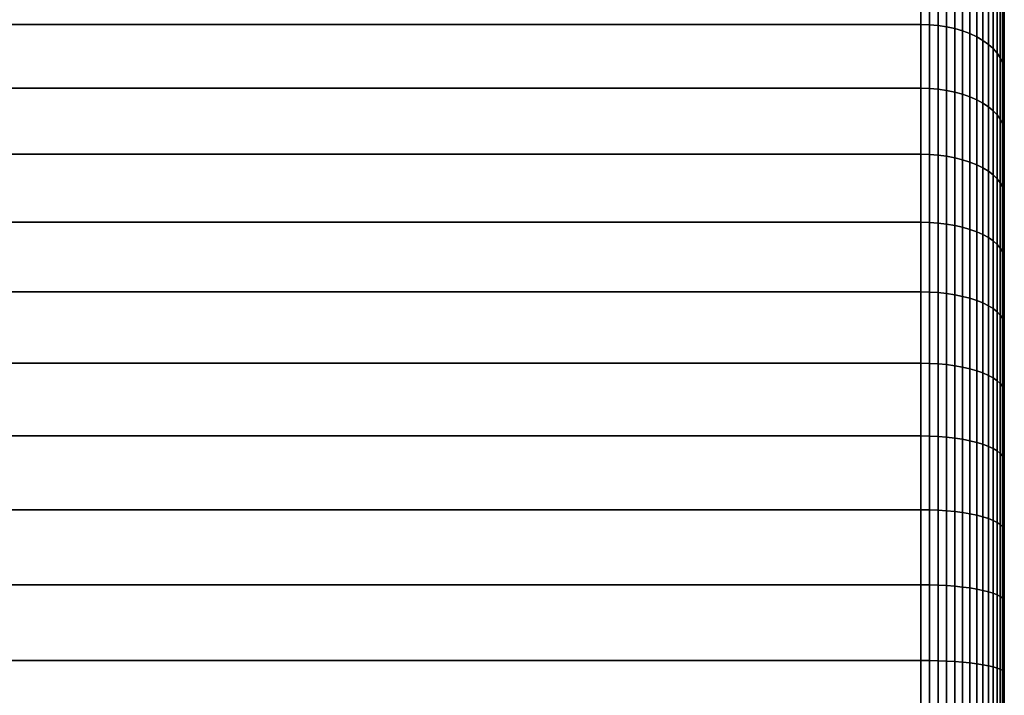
# Model space of a CAD drawing. Header units: metres. Extents: x -22 to 95, y -240 to 22.
# Tile 175 of 180: x 80 to 95, y 3 to 13. Entities that reach past the tile are written whole.
import ezdxf

# ---------------------------------------------------------------- set-up
doc = ezdxf.new("R2010")
doc.units = ezdxf.units.M
doc.layers.add('solid_10_151_013_XXX', color=7, linetype='CONTINUOUS')

msp = doc.modelspace()

# ---------------------------------------------------------------- linework, layer by layer
at = {"layer": 'solid_10_151_013_XXX'}
for points in [[(38.150002, 12.457553, 66.476891), (38.150002, 13.343103, 67.141426), (93.449997, 13.343109, 67.141426), (93.449997, 12.45756, 66.476898)], [(38.150002, 13.343103, 100.858574), (38.150002, 12.457553, 101.523109), (93.449997, 12.45756, 101.523102), (93.449997, 13.343109, 100.858574)], [(93.575432, 13.339025, 67.146576), (93.575432, 12.453745, 66.482246), (93.449997, 12.45756, 66.476898), (93.449997, 13.343109, 67.141426)], [(93.575432, 12.453745, 101.517754), (93.575432, 13.339025, 100.853424), (93.449997, 13.343109, 100.858574), (93.449997, 12.45756, 101.523102)], [(93.699615, 13.326814, 67.16201), (93.699615, 12.442345, 66.498283), (93.575432, 12.453745, 66.482246), (93.575432, 13.339025, 67.146576)], [(93.699615, 12.442345, 101.501717), (93.699615, 13.326814, 100.83799), (93.575432, 13.339025, 100.853424), (93.575432, 12.453745, 101.517754)], [(93.82106, 13.306606, 67.187538), (93.82106, 12.423478, 66.524826), (93.699615, 12.442345, 66.498283), (93.699615, 13.326814, 67.16201)], [(93.82106, 12.423478, 101.475174), (93.82106, 13.306606, 100.812462), (93.699615, 13.326814, 100.83799), (93.699615, 12.442345, 101.501717)], [(93.938431, 13.278624, 67.222893), (93.938431, 12.397352, 66.561569), (93.82106, 12.423478, 66.524826), (93.82106, 13.306606, 67.187538)], [(93.938431, 12.397352, 101.438431), (93.938431, 13.278624, 100.777107), (93.82106, 13.306606, 100.812462), (93.82106, 12.423478, 101.475174)], [(94.650002, 13.396829, 68.748283), (94.650002, 12.593685, 99.921341), (94.650002, 11.757111, 100.548729), (94.650002, 12.593679, 68.078659)], [(94.050438, 13.243173, 67.267685), (94.050438, 12.364255, 66.608124), (93.938431, 12.397352, 66.561569), (93.938431, 13.278624, 67.222893)], [(94.050438, 12.364255, 101.391876), (94.050438, 13.243173, 100.732315), (93.938431, 13.278624, 100.777107), (93.938431, 12.397352, 101.438431)], [(94.155853, 13.200644, 67.321419), (94.155853, 12.324548, 66.663979), (94.050438, 12.364255, 66.608124), (94.050438, 13.243173, 67.267685)], [(94.155853, 12.324548, 101.336021), (94.155853, 13.200644, 100.678581), (94.050438, 13.243173, 100.732315), (94.050438, 12.364255, 101.391876)], [(94.253517, 13.151503, 67.383507), (94.253517, 12.278668, 66.728516), (94.155853, 12.324548, 66.663979), (94.155853, 13.200644, 67.321419)], [(94.253517, 12.278668, 101.271484), (94.253517, 13.151503, 100.616493), (94.155853, 13.200644, 100.678581), (94.155853, 12.324548, 101.336021)], [(94.342361, 13.09629, 67.45327), (94.342361, 12.227119, 66.801025), (94.253517, 12.278668, 66.728516), (94.253517, 13.151503, 67.383507)], [(94.342361, 12.227119, 101.198975), (94.342361, 13.09629, 100.54673), (94.253517, 13.151503, 100.616493), (94.253517, 12.278668, 101.271484)], [(94.42141, 13.035609, 67.52993), (94.42141, 12.170467, 66.880714), (94.342361, 12.227119, 66.801025), (94.342361, 13.09629, 67.45327)], [(94.42141, 12.170467, 101.119286), (94.42141, 13.035609, 100.47007), (94.342361, 13.09629, 100.54673), (94.342361, 12.227119, 101.198975)], [(94.489792, 12.97013, 67.612663), (94.489792, 12.109333, 66.966705), (94.42141, 12.170467, 66.880714), (94.42141, 13.035609, 67.52993)], [(94.489792, 12.109333, 101.033295), (94.489792, 12.97013, 100.387337), (94.42141, 13.035609, 100.47007), (94.42141, 12.170467, 101.119286)], [(94.546768, 12.900569, 67.700554), (94.546768, 12.044389, 67.05806), (94.489792, 12.109333, 66.966705), (94.489792, 12.97013, 67.612663)], [(94.546768, 12.044389, 100.94194), (94.546768, 12.900569, 100.299446), (94.489792, 12.97013, 100.387337), (94.489792, 12.109333, 101.033295)], [(94.591698, 12.827691, 67.792633), (94.591698, 11.976348, 67.15377), (94.546768, 12.044389, 67.05806), (94.546768, 12.900569, 67.700554)], [(94.591698, 11.976348, 100.84623), (94.591698, 12.827691, 100.207367), (94.546768, 12.900569, 100.299446), (94.546768, 12.044389, 100.94194)], [(94.624092, 12.752295, 67.887894), (94.624092, 11.905955, 67.252785), (94.591698, 11.976348, 67.15377), (94.591698, 12.827691, 67.792633)], [(94.624092, 11.905955, 100.747215), (94.624092, 12.752295, 100.112106), (94.591698, 12.827691, 100.207367), (94.591698, 11.976348, 100.84623)], [(94.643593, 12.67521, 67.985283), (94.643593, 11.833986, 67.354019), (94.624092, 11.905955, 67.252785), (94.624092, 12.752295, 67.887894)], [(94.643593, 11.833986, 100.645981), (94.643593, 12.67521, 100.014717), (94.624092, 12.752295, 100.112106), (94.624092, 11.905955, 100.747215)], [(94.643593, 12.67521, 100.014717), (94.643593, 11.833986, 100.645981), (94.650002, 11.757111, 100.548729), (94.650002, 12.593685, 99.921341)], [(94.643593, 12.67521, 67.985283), (94.650002, 12.593679, 68.078659), (94.650002, 11.757104, 67.451271), (94.643593, 11.833986, 67.354019)], [(38.150002, 11.538968, 65.858826), (38.150002, 12.457553, 66.476891), (93.449997, 12.45756, 66.476898), (93.449997, 11.538975, 65.858833)], [(38.150002, 12.457553, 101.523109), (38.150002, 11.538968, 102.141174), (93.449997, 11.538975, 102.141167), (93.449997, 12.45756, 101.523102)], [(93.575432, 12.453745, 66.482246), (93.575432, 11.53544, 65.864372), (93.449997, 11.538975, 65.858833), (93.449997, 12.45756, 66.476898)], [(93.575432, 11.53544, 102.135628), (93.575432, 12.453745, 101.517754), (93.449997, 12.45756, 101.523102), (93.449997, 11.538975, 102.141167)], [(94.650002, 12.593679, 68.078659), (94.650002, 11.757111, 100.548729), (94.650002, 10.889284, 101.132233), (94.650002, 11.757104, 67.451271)], [(93.699615, 12.442345, 66.498283), (93.699615, 11.52488, 65.880974), (93.575432, 11.53544, 65.864372), (93.575432, 12.453745, 66.482246)], [(93.699615, 11.52488, 102.119026), (93.699615, 12.442345, 101.501717), (93.575432, 12.453745, 101.517754), (93.575432, 11.53544, 102.135628)], [(93.82106, 12.423478, 66.524826), (93.82106, 11.507405, 65.908447), (93.699615, 11.52488, 65.880974), (93.699615, 12.442345, 66.498283)], [(93.82106, 11.507405, 102.091553), (93.82106, 12.423478, 101.475174), (93.699615, 12.442345, 101.501717), (93.699615, 11.52488, 102.119026)], [(93.938431, 12.397352, 66.561569), (93.938431, 11.483206, 65.946495), (93.82106, 11.507405, 65.908447), (93.82106, 12.423478, 66.524826)], [(93.938431, 11.483206, 102.053505), (93.938431, 12.397352, 101.438431), (93.82106, 12.423478, 101.475174), (93.82106, 11.507405, 102.091553)], [(94.050438, 12.364255, 66.608124), (94.050438, 11.452549, 65.99469), (93.938431, 11.483206, 65.946495), (93.938431, 12.397352, 66.561569)], [(94.050438, 11.452549, 102.00531), (94.050438, 12.364255, 101.391876), (93.938431, 12.397352, 101.438431), (93.938431, 11.483206, 102.053505)], [(94.155853, 12.324548, 66.663979), (94.155853, 11.415771, 66.052513), (94.050438, 11.452549, 65.99469), (94.050438, 12.364255, 66.608124)], [(94.155853, 11.415771, 101.947487), (94.155853, 12.324548, 101.336021), (94.050438, 12.364255, 101.391876), (94.050438, 11.452549, 102.00531)], [(94.253517, 12.278668, 66.728516), (94.253517, 11.373274, 66.119324), (94.155853, 11.415771, 66.052513), (94.155853, 12.324548, 66.663979)], [(94.253517, 11.373274, 101.880676), (94.253517, 12.278668, 101.271484), (94.155853, 12.324548, 101.336021), (94.155853, 11.415771, 101.947487)], [(94.342361, 12.227119, 66.801025), (94.342361, 11.325525, 66.194389), (94.253517, 11.373274, 66.119324), (94.253517, 12.278668, 66.728516)], [(94.342361, 11.325525, 101.805611), (94.342361, 12.227119, 101.198975), (94.253517, 12.278668, 101.271484), (94.253517, 11.373274, 101.880676)], [(94.42141, 12.170467, 66.880714), (94.42141, 11.27305, 66.276894), (94.342361, 11.325525, 66.194389), (94.342361, 12.227119, 66.801025)], [(94.42141, 11.27305, 101.723106), (94.42141, 12.170467, 101.119286), (94.342361, 12.227119, 101.198975), (94.342361, 11.325525, 101.805611)], [(94.489792, 12.109333, 66.966705), (94.489792, 11.216425, 66.365921), (94.42141, 11.27305, 66.276894), (94.42141, 12.170467, 66.880714)], [(94.489792, 11.216425, 101.634079), (94.489792, 12.109333, 101.033295), (94.42141, 12.170467, 101.119286), (94.42141, 11.27305, 101.723106)], [(94.546768, 12.044389, 67.05806), (94.546768, 11.156269, 66.460495), (94.489792, 11.216425, 66.365921), (94.489792, 12.109333, 66.966705)], [(94.546768, 11.156269, 101.539505), (94.546768, 12.044389, 100.94194), (94.489792, 12.109333, 101.033295), (94.489792, 11.216425, 101.634079)], [(94.591698, 11.976348, 67.15377), (94.591698, 11.093245, 66.559578), (94.546768, 11.156269, 66.460495), (94.546768, 12.044389, 67.05806)], [(94.591698, 11.093245, 101.440422), (94.591698, 11.976348, 100.84623), (94.546768, 12.044389, 100.94194), (94.546768, 11.156269, 101.539505)], [(94.624092, 11.905955, 67.252785), (94.624092, 11.028044, 66.662086), (94.591698, 11.093245, 66.559578), (94.591698, 11.976348, 67.15377)], [(94.624092, 11.028044, 101.337914), (94.624092, 11.905955, 100.747215), (94.591698, 11.976348, 100.84623), (94.591698, 11.093245, 101.440422)], [(94.643593, 11.833986, 67.354019), (94.643593, 10.961381, 66.766891), (94.624092, 11.028044, 66.662086), (94.624092, 11.905955, 67.252785)], [(94.643593, 10.961381, 101.233109), (94.643593, 11.833986, 100.645981), (94.624092, 11.905955, 100.747215), (94.624092, 11.028044, 101.337914)], [(94.643593, 11.833986, 100.645981), (94.643593, 10.961381, 101.233109), (94.650002, 10.889284, 101.132233), (94.650002, 11.757111, 100.548729)], [(94.643593, 11.833986, 67.354019), (94.650002, 11.757104, 67.451271), (94.650002, 10.889277, 66.86776), (94.643593, 10.961381, 66.766891)], [(94.650002, 11.757104, 67.451271), (94.650002, 10.889284, 101.132233), (94.650002, 9.992505, 101.670311), (94.650002, 10.889277, 66.86776)], [(38.150002, 10.589783, 65.288864), (38.150002, 11.538968, 65.858826), (93.449997, 11.538975, 65.858833), (93.449997, 10.589789, 65.288872)], [(38.150002, 11.538968, 102.141174), (38.150002, 10.589783, 102.711136), (93.449997, 10.589789, 102.711128), (93.449997, 11.538975, 102.141167)], [(93.575432, 11.53544, 65.864372), (93.575432, 10.586546, 65.294586), (93.449997, 10.589789, 65.288872), (93.449997, 11.538975, 65.858833)], [(93.575432, 10.586546, 102.705414), (93.575432, 11.53544, 102.135628), (93.449997, 11.538975, 102.141167), (93.449997, 10.589789, 102.711128)], [(93.699615, 11.52488, 65.880974), (93.699615, 10.576855, 65.311714), (93.575432, 10.586546, 65.294586), (93.575432, 11.53544, 65.864372)], [(93.699615, 10.576855, 102.688286), (93.699615, 11.52488, 102.119026), (93.575432, 11.53544, 102.135628), (93.575432, 10.586546, 102.705414)], [(93.82106, 11.507405, 65.908447), (93.82106, 10.560817, 65.34005), (93.699615, 10.576855, 65.311714), (93.699615, 11.52488, 65.880974)], [(93.82106, 10.560817, 102.65995), (93.82106, 11.507405, 102.091553), (93.699615, 11.52488, 102.119026), (93.699615, 10.576855, 102.688286)], [(93.938431, 11.483206, 65.946495), (93.938431, 10.538609, 65.379288), (93.82106, 10.560817, 65.34005), (93.82106, 11.507405, 65.908447)], [(93.938431, 10.538609, 102.620712), (93.938431, 11.483206, 102.053505), (93.82106, 11.507405, 102.091553), (93.82106, 10.560817, 102.65995)], [(94.050438, 11.452549, 65.99469), (94.050438, 10.510473, 65.429001), (93.938431, 10.538609, 65.379288), (93.938431, 11.483206, 65.946495)], [(94.050438, 10.510473, 102.570999), (94.050438, 11.452549, 102.00531), (93.938431, 11.483206, 102.053505), (93.938431, 10.538609, 102.620712)], [(94.155853, 11.415771, 66.052513), (94.155853, 10.47672, 65.48864), (94.050438, 10.510473, 65.429001), (94.050438, 11.452549, 65.99469)], [(94.155853, 10.47672, 102.51136), (94.155853, 11.415771, 101.947487), (94.050438, 11.452549, 102.00531), (94.050438, 10.510473, 102.570999)], [(94.253517, 11.373274, 66.119324), (94.253517, 10.437718, 65.557549), (94.155853, 10.47672, 65.48864), (94.155853, 11.415771, 66.052513)], [(94.253517, 10.437718, 102.442451), (94.253517, 11.373274, 101.880676), (94.155853, 11.415771, 101.947487), (94.155853, 10.47672, 102.51136)], [(94.342361, 11.325525, 66.194389), (94.342361, 10.393898, 65.634979), (94.253517, 10.437718, 65.557549), (94.253517, 11.373274, 66.119324)], [(94.342361, 10.393898, 102.365021), (94.342361, 11.325525, 101.805611), (94.253517, 11.373274, 101.880676), (94.253517, 10.437718, 102.442451)], [(94.42141, 11.27305, 66.276894), (94.42141, 10.34574, 65.72007), (94.342361, 10.393898, 65.634979), (94.342361, 11.325525, 66.194389)], [(94.42141, 10.34574, 102.27993), (94.42141, 11.27305, 101.723106), (94.342361, 11.325525, 101.805611), (94.342361, 10.393898, 102.365021)], [(94.489792, 11.216425, 66.365921), (94.489792, 10.293772, 65.81189), (94.42141, 10.34574, 65.72007), (94.42141, 11.27305, 66.276894)], [(94.489792, 10.293772, 102.18811), (94.489792, 11.216425, 101.634079), (94.42141, 11.27305, 101.723106), (94.42141, 10.34574, 102.27993)], [(94.546768, 11.156269, 66.460495), (94.546768, 10.238565, 65.909439), (94.489792, 10.293772, 65.81189), (94.489792, 11.216425, 66.365921)], [(94.546768, 10.238565, 102.090561), (94.546768, 11.156269, 101.539505), (94.489792, 11.216425, 101.634079), (94.489792, 10.293772, 102.18811)], [(94.591698, 11.093245, 66.559578), (94.591698, 10.180725, 66.011635), (94.546768, 10.238565, 65.909439), (94.546768, 11.156269, 66.460495)], [(94.591698, 10.180725, 101.988365), (94.591698, 11.093245, 101.440422), (94.546768, 11.156269, 101.539505), (94.546768, 10.238565, 102.090561)], [(94.624092, 11.028044, 66.662086), (94.624092, 10.120887, 66.117363), (94.591698, 10.180725, 66.011635), (94.591698, 11.093245, 66.559578)], [(94.624092, 10.120887, 101.882637), (94.624092, 11.028044, 101.337914), (94.591698, 11.093245, 101.440422), (94.591698, 10.180725, 101.988365)], [(94.643593, 10.961381, 66.766891), (94.643593, 10.059708, 66.225464), (94.624092, 10.120887, 66.117363), (94.624092, 11.028044, 66.662086)], [(94.643593, 10.059708, 101.774536), (94.643593, 10.961381, 101.233109), (94.624092, 11.028044, 101.337914), (94.624092, 10.120887, 101.882637)], [(94.643593, 10.961381, 101.233109), (94.643593, 10.059708, 101.774536), (94.650002, 9.992505, 101.670311), (94.650002, 10.889284, 101.132233)], [(94.643593, 10.961381, 66.766891), (94.650002, 10.889277, 66.86776), (94.650002, 9.992498, 66.329689), (94.643593, 10.059708, 66.225464)], [(94.650002, 10.889277, 66.86776), (94.650002, 9.992505, 101.670311), (94.650002, 9.069234, 102.161469), (94.650002, 9.992498, 66.329689)], [(38.150002, 9.612516, 64.768524), (38.150002, 10.589783, 65.288864), (93.449997, 10.589789, 65.288872), (93.449997, 9.612522, 64.768532)], [(38.150002, 10.589783, 102.711136), (38.150002, 9.612516, 103.231476), (93.449997, 9.612522, 103.231468), (93.449997, 10.589789, 102.711128)], [(93.575432, 10.586546, 65.294586), (93.575432, 9.609577, 64.774406), (93.449997, 9.612522, 64.768532), (93.449997, 10.589789, 65.288872)], [(93.575432, 9.609577, 103.225594), (93.575432, 10.586546, 102.705414), (93.449997, 10.589789, 102.711128), (93.449997, 9.612522, 103.231468)], [(93.699615, 10.576855, 65.311714), (93.699615, 9.60078, 64.792007), (93.575432, 9.609577, 64.774406), (93.575432, 10.586546, 65.294586)], [(93.699615, 9.60078, 103.207993), (93.699615, 10.576855, 102.688286), (93.575432, 10.586546, 102.705414), (93.575432, 9.609577, 103.225594)], [(93.82106, 10.560817, 65.34005), (93.82106, 9.586223, 64.821129), (93.699615, 9.60078, 64.792007), (93.699615, 10.576855, 65.311714)], [(93.82106, 9.586223, 103.178871), (93.82106, 10.560817, 102.65995), (93.699615, 10.576855, 102.688286), (93.699615, 9.60078, 103.207993)], [(93.938431, 10.538609, 65.379288), (93.938431, 9.566064, 64.861465), (93.82106, 9.586223, 64.821129), (93.82106, 10.560817, 65.34005)], [(93.938431, 9.566064, 103.138535), (93.938431, 10.538609, 102.620712), (93.82106, 10.560817, 102.65995), (93.82106, 9.586223, 103.178871)], [(94.050438, 10.510473, 65.429001), (94.050438, 9.540525, 64.91256), (93.938431, 9.566064, 64.861465), (93.938431, 10.538609, 65.379288)], [(94.050438, 9.540525, 103.08744), (94.050438, 10.510473, 102.570999), (93.938431, 10.538609, 102.620712), (93.938431, 9.566064, 103.138535)], [(94.155853, 10.47672, 65.48864), (94.155853, 9.509887, 64.973854), (94.050438, 9.540525, 64.91256), (94.050438, 10.510473, 65.429001)], [(94.155853, 9.509887, 103.026146), (94.155853, 10.47672, 102.51136), (94.050438, 10.510473, 102.570999), (94.050438, 9.540525, 103.08744)], [(94.253517, 10.437718, 65.557549), (94.253517, 9.474484, 65.044685), (94.155853, 9.509887, 64.973854), (94.155853, 10.47672, 65.48864)], [(94.253517, 9.474484, 102.955315), (94.253517, 10.437718, 102.442451), (94.155853, 10.47672, 102.51136), (94.155853, 9.509887, 103.026146)], [(94.342361, 10.393898, 65.634979), (94.342361, 9.434709, 65.12426), (94.253517, 9.474484, 65.044685), (94.253517, 10.437718, 65.557549)], [(94.342361, 9.434709, 102.87574), (94.342361, 10.393898, 102.365021), (94.253517, 10.437718, 102.442451), (94.253517, 9.474484, 102.955315)], [(94.42141, 10.34574, 65.72007), (94.42141, 9.390994, 65.211723), (94.342361, 9.434709, 65.12426), (94.342361, 10.393898, 65.634979)], [(94.42141, 9.390994, 102.788277), (94.42141, 10.34574, 102.27993), (94.342361, 10.393898, 102.365021), (94.342361, 9.434709, 102.87574)], [(94.489792, 10.293772, 65.81189), (94.489792, 9.343822, 65.306099), (94.42141, 9.390994, 65.211723), (94.42141, 10.34574, 65.72007)], [(94.489792, 9.343822, 102.693901), (94.489792, 10.293772, 102.18811), (94.42141, 10.34574, 102.27993), (94.42141, 9.390994, 102.788277)], [(94.546768, 10.238565, 65.909439), (94.546768, 9.29371, 65.406357), (94.489792, 9.343822, 65.306099), (94.489792, 10.293772, 65.81189)], [(94.546768, 9.29371, 102.593643), (94.546768, 10.238565, 102.090561), (94.489792, 10.293772, 102.18811), (94.489792, 9.343822, 102.693901)], [(94.591698, 10.180725, 66.011635), (94.591698, 9.241208, 65.511391), (94.546768, 9.29371, 65.406357), (94.546768, 10.238565, 65.909439)], [(94.591698, 9.241208, 102.488609), (94.591698, 10.180725, 101.988365), (94.546768, 10.238565, 102.090561), (94.546768, 9.29371, 102.593643)], [(94.624092, 10.120887, 66.117363), (94.624092, 9.186892, 65.620064), (94.591698, 9.241208, 65.511391), (94.591698, 10.180725, 66.011635)], [(94.624092, 9.186892, 102.379936), (94.624092, 10.120887, 101.882637), (94.591698, 10.180725, 101.988365), (94.591698, 9.241208, 102.488609)], [(94.643593, 10.059708, 66.225464), (94.643593, 9.131358, 65.731163), (94.624092, 9.186892, 65.620064), (94.624092, 10.120887, 66.117363)], [(94.643593, 9.131358, 102.268837), (94.643593, 10.059708, 101.774536), (94.624092, 10.120887, 101.882637), (94.624092, 9.186892, 102.379936)], [(94.643593, 10.059708, 101.774536), (94.643593, 9.131358, 102.268837), (94.650002, 9.069234, 102.161469), (94.650002, 9.992505, 101.670311)], [(94.643593, 10.059708, 66.225464), (94.650002, 9.992498, 66.329689), (94.650002, 9.069227, 65.838524), (94.643593, 9.131358, 65.731163)], [(94.650002, 9.992498, 66.329689), (94.650002, 9.069234, 102.161469), (94.650002, 8.122091, 102.604347), (94.650002, 9.069227, 65.838524)], [(38.150002, 8.609758, 64.299187), (38.150002, 9.612516, 64.768524), (93.449997, 9.612522, 64.768532), (93.449997, 8.609764, 64.299187)], [(38.150002, 9.612516, 103.231476), (38.150002, 8.609758, 103.700813), (93.449997, 8.609764, 103.700813), (93.449997, 9.612522, 103.231468)], [(93.575432, 9.609577, 64.774406), (93.575432, 8.607126, 64.305214), (93.449997, 8.609764, 64.299187), (93.449997, 9.612522, 64.768532)], [(93.575432, 8.607126, 103.694786), (93.575432, 9.609577, 103.225594), (93.449997, 9.612522, 103.231468), (93.449997, 8.609764, 103.700813)], [(93.699615, 9.60078, 64.792007), (93.699615, 8.599247, 64.323242), (93.575432, 8.607126, 64.305214), (93.575432, 9.609577, 64.774406)], [(93.699615, 8.599247, 103.676758), (93.699615, 9.60078, 103.207993), (93.575432, 9.609577, 103.225594), (93.575432, 8.607126, 103.694786)], [(93.82106, 9.586223, 64.821129), (93.82106, 8.586208, 64.353073), (93.699615, 8.599247, 64.323242), (93.699615, 9.60078, 64.792007)], [(93.82106, 8.586208, 103.646927), (93.82106, 9.586223, 103.178871), (93.699615, 9.60078, 103.207993), (93.699615, 8.599247, 103.676758)], [(93.938431, 9.566064, 64.861465), (93.938431, 8.568152, 64.394394), (93.82106, 8.586208, 64.353073), (93.82106, 9.586223, 64.821129)], [(93.938431, 8.568152, 103.605606), (93.938431, 9.566064, 103.138535), (93.82106, 9.586223, 103.178871), (93.82106, 8.586208, 103.646927)], [(94.050438, 9.540525, 64.91256), (94.050438, 8.545278, 64.446732), (93.938431, 8.568152, 64.394394), (93.938431, 9.566064, 64.861465)], [(94.050438, 8.545278, 103.553268), (94.050438, 9.540525, 103.08744), (93.938431, 9.566064, 103.138535), (93.938431, 8.568152, 103.605606)], [(94.155853, 9.509887, 64.973854), (94.155853, 8.517836, 64.509529), (94.050438, 8.545278, 64.446732), (94.050438, 9.540525, 64.91256)], [(94.155853, 8.517836, 103.490471), (94.155853, 9.509887, 103.026146), (94.050438, 9.540525, 103.08744), (94.050438, 8.545278, 103.553268)], [(94.253517, 9.474484, 65.044685), (94.253517, 8.486127, 64.582085), (94.155853, 8.517836, 64.509529), (94.155853, 9.509887, 64.973854)], [(94.253517, 8.486127, 103.417915), (94.253517, 9.474484, 102.955315), (94.155853, 9.509887, 103.026146), (94.155853, 8.517836, 103.490471)], [(94.342361, 9.434709, 65.12426), (94.342361, 8.4505, 64.663605), (94.253517, 8.486127, 64.582085), (94.253517, 9.474484, 65.044685)], [(94.342361, 8.4505, 103.336395), (94.342361, 9.434709, 102.87574), (94.253517, 9.474484, 102.955315), (94.253517, 8.486127, 103.417915)], [(94.42141, 9.390994, 65.211723), (94.42141, 8.411345, 64.753197), (94.342361, 8.4505, 64.663605), (94.342361, 9.434709, 65.12426)], [(94.42141, 8.411345, 103.246803), (94.42141, 9.390994, 102.788277), (94.342361, 9.434709, 102.87574), (94.342361, 8.4505, 103.336395)], [(94.489792, 9.343822, 65.306099), (94.489792, 8.369094, 64.849876), (94.42141, 8.411345, 64.753197), (94.42141, 9.390994, 65.211723)], [(94.489792, 8.369094, 103.150124), (94.489792, 9.343822, 102.693901), (94.42141, 9.390994, 102.788277), (94.42141, 8.411345, 103.246803)], [(94.546768, 9.29371, 65.406357), (94.546768, 8.324209, 64.952576), (94.489792, 8.369094, 64.849876), (94.489792, 9.343822, 65.306099)], [(94.546768, 8.324209, 103.047424), (94.546768, 9.29371, 102.593643), (94.489792, 9.343822, 102.693901), (94.489792, 8.369094, 103.150124)], [(94.591698, 9.241208, 65.511391), (94.591698, 8.277184, 65.060181), (94.546768, 8.324209, 64.952576), (94.546768, 9.29371, 65.406357)], [(94.591698, 8.277184, 102.939819), (94.591698, 9.241208, 102.488609), (94.546768, 9.29371, 102.593643), (94.546768, 8.324209, 103.047424)], [(94.624092, 9.186892, 65.620064), (94.624092, 8.228535, 65.171501), (94.591698, 8.277184, 65.060181), (94.591698, 9.241208, 65.511391)], [(94.624092, 8.228535, 102.828499), (94.624092, 9.186892, 102.379936), (94.591698, 9.241208, 102.488609), (94.591698, 8.277184, 102.939819)], [(94.643593, 9.131358, 65.731163), (94.643593, 8.178794, 65.285316), (94.624092, 8.228535, 65.171501), (94.624092, 9.186892, 65.620064)], [(94.643593, 8.178794, 102.714684), (94.643593, 9.131358, 102.268837), (94.624092, 9.186892, 102.379936), (94.624092, 8.228535, 102.828499)], [(94.643593, 9.131358, 102.268837), (94.643593, 8.178794, 102.714684), (94.650002, 8.122091, 102.604347), (94.650002, 9.069234, 102.161469)], [(94.643593, 9.131358, 65.731163), (94.650002, 9.069227, 65.838524), (94.650002, 8.122085, 65.395653), (94.643593, 8.178794, 65.285316)], [(94.650002, 9.069227, 65.838524), (94.650002, 8.122091, 102.604347), (94.650002, 7.153625, 102.99778), (94.650002, 8.122085, 65.395653)], [(38.150002, 7.584169, 63.882088), (38.150002, 8.609758, 64.299187), (93.449997, 8.609764, 64.299187), (93.449997, 7.584174, 63.882092)], [(38.150002, 8.609758, 103.700813), (38.150002, 7.584169, 104.117912), (93.449997, 7.584174, 104.117912), (93.449997, 8.609764, 103.700813)], [(93.575432, 8.607126, 64.305214), (93.575432, 7.581851, 63.888241), (93.449997, 7.584174, 63.882092), (93.449997, 8.609764, 64.299187)], [(93.575432, 7.581851, 104.111763), (93.575432, 8.607126, 103.694786), (93.449997, 8.609764, 103.700813), (93.449997, 7.584174, 104.117912)], [(93.699615, 8.599247, 64.323242), (93.699615, 7.574911, 63.906651), (93.575432, 7.581851, 63.888241), (93.575432, 8.607126, 64.305214)], [(93.699615, 7.574911, 104.093353), (93.699615, 8.599247, 103.676758), (93.575432, 8.607126, 103.694786), (93.575432, 7.581851, 104.111763)], [(93.82106, 8.586208, 64.353073), (93.82106, 7.563425, 63.937119), (93.699615, 7.574911, 63.906651), (93.699615, 8.599247, 64.323242)], [(93.82106, 7.563425, 104.062881), (93.82106, 8.586208, 103.646927), (93.699615, 8.599247, 103.676758), (93.699615, 7.574911, 104.093353)], [(93.938431, 8.568152, 64.394394), (93.938431, 7.547519, 63.979309), (93.82106, 7.563425, 63.937119), (93.82106, 8.586208, 64.353073)], [(93.938431, 7.547519, 104.020691), (93.938431, 8.568152, 103.605606), (93.82106, 8.586208, 103.646927), (93.82106, 7.563425, 104.062881)], [(94.050438, 8.545278, 64.446732), (94.050438, 7.527369, 64.032761), (93.938431, 7.547519, 63.979309), (93.938431, 8.568152, 64.394394)], [(94.050438, 7.527369, 103.967239), (94.050438, 8.545278, 103.553268), (93.938431, 8.568152, 103.605606), (93.938431, 7.547519, 104.020691)], [(94.155853, 8.517836, 64.509529), (94.155853, 7.503196, 64.096878), (94.050438, 7.527369, 64.032761), (94.050438, 8.545278, 64.446732)], [(94.155853, 7.503196, 103.903122), (94.155853, 8.517836, 103.490471), (94.050438, 8.545278, 103.553268), (94.050438, 7.527369, 103.967239)], [(94.253517, 8.486127, 64.582085), (94.253517, 7.475265, 64.170975), (94.155853, 7.503196, 64.096878), (94.155853, 8.517836, 64.509529)], [(94.253517, 7.475265, 103.829025), (94.253517, 8.486127, 103.417915), (94.155853, 8.517836, 103.490471), (94.155853, 7.503196, 103.903122)], [(94.342361, 8.4505, 64.663605), (94.342361, 7.443882, 64.254219), (94.253517, 7.475265, 64.170975), (94.253517, 8.486127, 64.582085)], [(94.342361, 7.443882, 103.745781), (94.342361, 8.4505, 103.336395), (94.253517, 8.486127, 103.417915), (94.253517, 7.475265, 103.829025)], [(94.42141, 8.411345, 64.753197), (94.42141, 7.409391, 64.345711), (94.342361, 7.443882, 64.254219), (94.342361, 8.4505, 64.663605)], [(94.42141, 7.409391, 103.654289), (94.42141, 8.411345, 103.246803), (94.342361, 8.4505, 103.336395), (94.342361, 7.443882, 103.745781)], [(94.489792, 8.369094, 64.849876), (94.489792, 7.372173, 64.444435), (94.42141, 7.409391, 64.345711), (94.42141, 8.411345, 64.753197)], [(94.489792, 7.372173, 103.555565), (94.489792, 8.369094, 103.150124), (94.42141, 8.411345, 103.246803), (94.42141, 7.409391, 103.654289)], [(94.546768, 8.324209, 64.952576), (94.546768, 7.332635, 64.549316), (94.489792, 7.372173, 64.444435), (94.489792, 8.369094, 64.849876)], [(94.546768, 7.332635, 103.450684), (94.546768, 8.324209, 103.047424), (94.489792, 8.369094, 103.150124), (94.489792, 7.372173, 103.555565)], [(94.591698, 8.277184, 65.060181), (94.591698, 7.291211, 64.659195), (94.546768, 7.332635, 64.549316), (94.546768, 8.324209, 64.952576)], [(94.591698, 7.291211, 103.340805), (94.591698, 8.277184, 102.939819), (94.546768, 8.324209, 103.047424), (94.546768, 7.332635, 103.450684)], [(94.624092, 8.228535, 65.171501), (94.624092, 7.248356, 64.772873), (94.591698, 7.291211, 64.659195), (94.591698, 8.277184, 65.060181)], [(94.624092, 7.248356, 103.227127), (94.624092, 8.228535, 102.828499), (94.591698, 8.277184, 102.939819), (94.591698, 7.291211, 103.340805)], [(94.643593, 8.178794, 65.285316), (94.643593, 7.204541, 64.889099), (94.624092, 7.248356, 64.772873), (94.624092, 8.228535, 65.171501)], [(94.643593, 7.204541, 103.110901), (94.643593, 8.178794, 102.714684), (94.624092, 8.228535, 102.828499), (94.624092, 7.248356, 103.227127)], [(94.643593, 8.178794, 102.714684), (94.643593, 7.204541, 103.110901), (94.650002, 7.153625, 102.99778), (94.650002, 8.122091, 102.604347)], [(94.643593, 8.178794, 65.285316), (94.650002, 8.122085, 65.395653), (94.650002, 7.153618, 65.00222), (94.643593, 7.204541, 64.889099)], [(94.650002, 8.122085, 65.395653), (94.650002, 7.153625, 102.99778), (94.650002, 6.166075, 103.340881), (94.650002, 7.153618, 65.00222)], [(38.150002, 6.538468, 63.518341), (38.150002, 7.584169, 63.882088), (93.449997, 7.584174, 63.882092), (93.449997, 6.538473, 63.518341)], [(38.150002, 7.584169, 104.117912), (38.150002, 6.538468, 104.481659), (93.449997, 6.538473, 104.481659), (93.449997, 7.584174, 104.117912)], [(93.575432, 7.581851, 63.888241), (93.575432, 6.53647, 63.524601), (93.449997, 6.538473, 63.518341), (93.449997, 7.584174, 63.882092)], [(93.575432, 6.53647, 104.475395), (93.575432, 7.581851, 104.111763), (93.449997, 7.584174, 104.117912), (93.449997, 6.538473, 104.481659)], [(93.699615, 7.574911, 63.906651), (93.699615, 6.530486, 63.543346), (93.575432, 6.53647, 63.524601), (93.575432, 7.581851, 63.888241)], [(93.699615, 6.530486, 104.456657), (93.699615, 7.574911, 104.093353), (93.575432, 7.581851, 104.111763), (93.575432, 6.53647, 104.475395)], [(93.82106, 7.563425, 63.937119), (93.82106, 6.520584, 63.574364), (93.699615, 6.530486, 63.543346), (93.699615, 7.574911, 63.906651)], [(93.82106, 6.520584, 104.425636), (93.82106, 7.563425, 104.062881), (93.699615, 7.574911, 104.093353), (93.699615, 6.530486, 104.456657)], [(93.938431, 7.547519, 63.979309), (93.938431, 6.506872, 63.617317), (93.82106, 6.520584, 63.574364), (93.82106, 7.563425, 63.937119)], [(93.938431, 6.506872, 104.382683), (93.938431, 7.547519, 104.020691), (93.82106, 7.563425, 104.062881), (93.82106, 6.520584, 104.425636)], [(94.050438, 7.527369, 64.032761), (94.050438, 6.4895, 63.671734), (93.938431, 6.506872, 63.617317), (93.938431, 7.547519, 63.979309)], [(94.050438, 6.4895, 104.32827), (94.050438, 7.527369, 103.967239), (93.938431, 7.547519, 104.020691), (93.938431, 6.506872, 104.382683)], [(94.155853, 7.503196, 64.096878), (94.155853, 6.468659, 63.737015), (94.050438, 6.4895, 63.671734), (94.050438, 7.527369, 64.032761)], [(94.155853, 6.468659, 104.262985), (94.155853, 7.503196, 103.903122), (94.050438, 7.527369, 103.967239), (94.050438, 6.4895, 104.32827)], [(94.253517, 7.475265, 64.170975), (94.253517, 6.444579, 63.812447), (94.155853, 6.468659, 63.737015), (94.155853, 7.503196, 64.096878)], [(94.253517, 6.444579, 104.187553), (94.253517, 7.475265, 103.829025), (94.155853, 7.503196, 103.903122), (94.155853, 6.468659, 104.262985)], [(94.342361, 7.443882, 64.254219), (94.342361, 6.417523, 63.897202), (94.253517, 6.444579, 63.812447), (94.253517, 7.475265, 64.170975)], [(94.342361, 6.417523, 104.102798), (94.342361, 7.443882, 103.745781), (94.253517, 7.475265, 103.829025), (94.253517, 6.444579, 104.187553)], [(94.42141, 7.409391, 64.345711), (94.42141, 6.387789, 63.990341), (94.342361, 6.417523, 63.897202), (94.342361, 7.443882, 64.254219)], [(94.42141, 6.387789, 104.009659), (94.42141, 7.409391, 103.654289), (94.342361, 7.443882, 103.745781), (94.342361, 6.417523, 104.102798)], [(94.489792, 7.372173, 64.444435), (94.489792, 6.355702, 64.090851), (94.42141, 6.387789, 63.990341), (94.42141, 7.409391, 64.345711)], [(94.489792, 6.355702, 103.909149), (94.489792, 7.372173, 103.555565), (94.42141, 7.409391, 103.654289), (94.42141, 6.387789, 104.009659)], [(94.546768, 7.332635, 64.549316), (94.546768, 6.321616, 64.197632), (94.489792, 6.355702, 64.090851), (94.489792, 7.372173, 64.444435)], [(94.546768, 6.321616, 103.802368), (94.546768, 7.332635, 103.450684), (94.489792, 7.372173, 103.555565), (94.489792, 6.355702, 103.909149)], [(94.591698, 7.291211, 64.659195), (94.591698, 6.285903, 64.309494), (94.546768, 6.321616, 64.197632), (94.546768, 7.332635, 64.549316)], [(94.591698, 6.285903, 103.690506), (94.591698, 7.291211, 103.340805), (94.546768, 7.332635, 103.450684), (94.546768, 6.321616, 103.802368)], [(94.624092, 7.248356, 64.772873), (94.624092, 6.248957, 64.425232), (94.591698, 6.285903, 64.309494), (94.591698, 7.291211, 64.659195)], [(94.624092, 6.248957, 103.574768), (94.624092, 7.248356, 103.227127), (94.591698, 7.291211, 103.340805), (94.591698, 6.285903, 103.690506)], [(94.643593, 7.204541, 64.889099), (94.643593, 6.211184, 64.543556), (94.624092, 6.248957, 64.425232), (94.624092, 7.248356, 64.772873)], [(94.643593, 6.211184, 103.456444), (94.643593, 7.204541, 103.110901), (94.624092, 7.248356, 103.227127), (94.624092, 6.248957, 103.574768)], [(94.643593, 7.204541, 103.110901), (94.643593, 6.211184, 103.456444), (94.650002, 6.166075, 103.340881), (94.650002, 7.153625, 102.99778)], [(94.643593, 7.204541, 64.889099), (94.650002, 7.153618, 65.00222), (94.650002, 6.166068, 64.659119), (94.643593, 6.211184, 64.543556)], [(94.650002, 7.153618, 65.00222), (94.650002, 6.166075, 103.340881), (94.650002, 5.161668, 103.632812), (94.650002, 6.166068, 64.659119)], [(38.150002, 5.475429, 63.208904), (38.150002, 6.538468, 63.518341), (93.449997, 6.538473, 63.518341), (93.449997, 5.475432, 63.208904)], [(38.150002, 6.538468, 104.481659), (38.150002, 5.475429, 104.7911), (93.449997, 5.475432, 104.791092), (93.449997, 6.538473, 104.481659)], [(93.575432, 6.53647, 63.524601), (93.575432, 5.473755, 63.21526), (93.449997, 5.475432, 63.208904), (93.449997, 6.538473, 63.518341)], [(93.575432, 5.473755, 104.784737), (93.575432, 6.53647, 104.475395), (93.449997, 6.538473, 104.481659), (93.449997, 5.475432, 104.791092)], [(93.699615, 6.530486, 63.543346), (93.699615, 5.468744, 63.234287), (93.575432, 5.473755, 63.21526), (93.575432, 6.53647, 63.524601)], [(93.699615, 5.468744, 104.765709), (93.699615, 6.530486, 104.456657), (93.575432, 6.53647, 104.475395), (93.575432, 5.473755, 104.784737)], [(93.82106, 6.520584, 63.574364), (93.82106, 5.460452, 63.265774), (93.699615, 5.468744, 63.234287), (93.699615, 6.530486, 63.543346)], [(93.82106, 5.460452, 104.734222), (93.82106, 6.520584, 104.425636), (93.699615, 6.530486, 104.456657), (93.699615, 5.468744, 104.765709)], [(93.938431, 6.506872, 63.617317), (93.938431, 5.448969, 63.309376), (93.82106, 5.460452, 63.265774), (93.82106, 6.520584, 63.574364)], [(93.938431, 5.448969, 104.69062), (93.938431, 6.506872, 104.382683), (93.82106, 6.520584, 104.425636), (93.82106, 5.460452, 104.734222)], [(94.050438, 6.4895, 63.671734), (94.050438, 5.434422, 63.364616), (93.938431, 5.448969, 63.309376), (93.938431, 6.506872, 63.617317)], [(94.050438, 5.434422, 104.635384), (94.050438, 6.4895, 104.32827), (93.938431, 6.506872, 104.382683), (93.938431, 5.448969, 104.69062)], [(94.155853, 6.468659, 63.737015), (94.155853, 5.41697, 63.430885), (94.050438, 5.434422, 63.364616), (94.050438, 6.4895, 63.671734)], [(94.155853, 5.41697, 104.569115), (94.155853, 6.468659, 104.262985), (94.050438, 6.4895, 104.32827), (94.050438, 5.434422, 104.635384)], [(94.253517, 6.444579, 63.812447), (94.253517, 5.396804, 63.507454), (94.155853, 5.41697, 63.430885), (94.155853, 6.468659, 63.737015)], [(94.253517, 5.396804, 104.492546), (94.253517, 6.444579, 104.187553), (94.155853, 6.468659, 104.262985), (94.155853, 5.41697, 104.569115)], [(94.342361, 6.417523, 63.897202), (94.342361, 5.374147, 63.593487), (94.253517, 5.396804, 63.507454), (94.253517, 6.444579, 63.812447)], [(94.342361, 5.374147, 104.406509), (94.342361, 6.417523, 104.102798), (94.253517, 6.444579, 104.187553), (94.253517, 5.396804, 104.492546)], [(94.42141, 6.387789, 63.990341), (94.42141, 5.349247, 63.688038), (94.342361, 5.374147, 63.593487), (94.342361, 6.417523, 63.897202)], [(94.42141, 5.349247, 104.311958), (94.42141, 6.387789, 104.009659), (94.342361, 6.417523, 104.102798), (94.342361, 5.374147, 104.406509)], [(94.489792, 6.355702, 64.090851), (94.489792, 5.322377, 63.79007), (94.42141, 5.349247, 63.688038), (94.42141, 6.387789, 63.990341)], [(94.489792, 5.322377, 104.20993), (94.489792, 6.355702, 103.909149), (94.42141, 6.387789, 104.009659), (94.42141, 5.349247, 104.311958)], [(94.546768, 6.321616, 64.197632), (94.546768, 5.293832, 63.898457), (94.489792, 5.322377, 63.79007), (94.489792, 6.355702, 64.090851)], [(94.546768, 5.293832, 104.10154), (94.546768, 6.321616, 103.802368), (94.489792, 6.355702, 103.909149), (94.489792, 5.322377, 104.20993)], [(94.591698, 6.285903, 64.309494), (94.591698, 5.263926, 64.012016), (94.546768, 5.293832, 63.898457), (94.546768, 6.321616, 64.197632)], [(94.591698, 5.263926, 103.987984), (94.591698, 6.285903, 103.690506), (94.546768, 6.321616, 103.802368), (94.546768, 5.293832, 104.10154)], [(94.624092, 6.248957, 64.425232), (94.624092, 5.232987, 64.129494), (94.591698, 5.263926, 64.012016), (94.591698, 6.285903, 64.309494)], [(94.624092, 5.232987, 103.870506), (94.624092, 6.248957, 103.574768), (94.591698, 6.285903, 103.690506), (94.591698, 5.263926, 103.987984)], [(94.643593, 6.211184, 64.543556), (94.643593, 5.201355, 64.249611), (94.624092, 5.232987, 64.129494), (94.624092, 6.248957, 64.425232)], [(94.643593, 5.201355, 103.750389), (94.643593, 6.211184, 103.456444), (94.624092, 6.248957, 103.574768), (94.624092, 5.232987, 103.870506)], [(94.643593, 6.211184, 103.456444), (94.643593, 5.201355, 103.750389), (94.650002, 5.161668, 103.632812), (94.650002, 6.166075, 103.340881)], [(94.643593, 6.211184, 64.543556), (94.650002, 6.166068, 64.659119), (94.650002, 5.16166, 64.367188), (94.643593, 5.201355, 64.249611)], [(94.650002, 6.166068, 64.659119), (94.650002, 5.161668, 103.632812), (94.650002, 4.143182, 103.872696), (94.650002, 5.16166, 64.367188)], [(38.150002, 4.397869, 62.954601), (38.150002, 5.475429, 63.208904), (93.449997, 5.475432, 63.208904), (93.449997, 4.397872, 62.954605)], [(38.150002, 5.475429, 104.7911), (38.150002, 4.397869, 105.045395), (93.449997, 4.397872, 105.045395), (93.449997, 5.475432, 104.791092)], [(93.575432, 5.473755, 63.21526), (93.575432, 4.396525, 62.961037), (93.449997, 4.397872, 62.954605), (93.449997, 5.475432, 63.208904)], [(93.575432, 4.396525, 105.038963), (93.575432, 5.473755, 104.784737), (93.449997, 5.475432, 104.791092), (93.449997, 4.397872, 105.045395)], [(93.699615, 5.468744, 63.234287), (93.699615, 4.3925, 62.980297), (93.575432, 4.396525, 62.961037), (93.575432, 5.473755, 63.21526)], [(93.699615, 4.3925, 105.019707), (93.699615, 5.468744, 104.765709), (93.575432, 5.473755, 104.784737), (93.575432, 4.396525, 105.038963)], [(93.82106, 5.460452, 63.265774), (93.82106, 4.38584, 63.012169), (93.699615, 4.3925, 62.980297), (93.699615, 5.468744, 63.234287)], [(93.82106, 4.38584, 104.987831), (93.82106, 5.460452, 104.734222), (93.699615, 5.468744, 104.765709), (93.699615, 4.3925, 105.019707)], [(93.938431, 5.448969, 63.309376), (93.938431, 4.376616, 63.056305), (93.82106, 4.38584, 63.012169), (93.82106, 5.460452, 63.265774)], [(93.938431, 4.376616, 104.943695), (93.938431, 5.448969, 104.69062), (93.82106, 5.460452, 104.734222), (93.82106, 4.38584, 104.987831)], [(94.050438, 5.434422, 63.364616), (94.050438, 4.364932, 63.112221), (93.938431, 4.376616, 63.056305), (93.938431, 5.448969, 63.309376)], [(94.050438, 4.364932, 104.887779), (94.050438, 5.434422, 104.635384), (93.938431, 5.448969, 104.69062), (93.938431, 4.376616, 104.943695)], [(94.155853, 5.41697, 63.430885), (94.155853, 4.350914, 63.179298), (94.050438, 4.364932, 63.112221), (94.050438, 5.434422, 63.364616)], [(94.155853, 4.350914, 104.820702), (94.155853, 5.41697, 104.569115), (94.050438, 5.434422, 104.635384), (94.050438, 4.364932, 104.887779)], [(94.253517, 5.396804, 63.507454), (94.253517, 4.334718, 63.256805), (94.155853, 4.350914, 63.179298), (94.155853, 5.41697, 63.430885)], [(94.253517, 4.334718, 104.743195), (94.253517, 5.396804, 104.492546), (94.155853, 5.41697, 104.569115), (94.155853, 4.350914, 104.820702)], [(94.342361, 5.374147, 63.593487), (94.342361, 4.31652, 63.343891), (94.253517, 4.334718, 63.256805), (94.253517, 5.396804, 63.507454)], [(94.342361, 4.31652, 104.656113), (94.342361, 5.374147, 104.406509), (94.253517, 5.396804, 104.492546), (94.253517, 4.334718, 104.743195)], [(94.42141, 5.349247, 63.688038), (94.42141, 4.29652, 63.439598), (94.342361, 4.31652, 63.343891), (94.342361, 5.374147, 63.593487)], [(94.42141, 4.29652, 104.560402), (94.42141, 5.349247, 104.311958), (94.342361, 5.374147, 104.406509), (94.342361, 4.31652, 104.656113)], [(94.489792, 5.322377, 63.79007), (94.489792, 4.274938, 63.542873), (94.42141, 4.29652, 63.439598), (94.42141, 5.349247, 63.688038)], [(94.489792, 4.274938, 104.457123), (94.489792, 5.322377, 104.20993), (94.42141, 5.349247, 104.311958), (94.42141, 4.29652, 104.560402)], [(94.546768, 5.293832, 63.898457), (94.546768, 4.252011, 63.652592), (94.489792, 4.274938, 63.542873), (94.489792, 5.322377, 63.79007)], [(94.546768, 4.252011, 104.347412), (94.546768, 5.293832, 104.10154), (94.489792, 5.322377, 104.20993), (94.489792, 4.274938, 104.457123)], [(94.591698, 5.263926, 64.012016), (94.591698, 4.22799, 63.767536), (94.546768, 4.252011, 63.652592), (94.546768, 5.293832, 63.898457)], [(94.591698, 4.22799, 104.23246), (94.591698, 5.263926, 103.987984), (94.546768, 5.293832, 104.10154), (94.546768, 4.252011, 104.347412)], [(94.624092, 5.232987, 64.129494), (94.624092, 4.20314, 63.886456), (94.591698, 4.22799, 63.767536), (94.591698, 5.263926, 64.012016)], [(94.624092, 4.20314, 104.113548), (94.624092, 5.232987, 103.870506), (94.591698, 5.263926, 103.987984), (94.591698, 4.22799, 104.23246)], [(94.643593, 5.201355, 64.249611), (94.643593, 4.177732, 64.008041), (94.624092, 4.20314, 63.886456), (94.624092, 5.232987, 64.129494)], [(94.643593, 4.177732, 103.991959), (94.643593, 5.201355, 103.750389), (94.624092, 5.232987, 103.870506), (94.624092, 4.20314, 104.113548)], [(94.643593, 5.201355, 103.750389), (94.643593, 4.177732, 103.991959), (94.650002, 4.143182, 103.872696), (94.650002, 5.161668, 103.632812)], [(94.643593, 5.201355, 64.249611), (94.650002, 5.16166, 64.367188), (94.650002, 4.143173, 64.127304), (94.643593, 4.177732, 64.008041)], [(94.650002, 5.16166, 64.367188), (94.650002, 4.143182, 103.872696), (94.650002, 3.114102, 104.059715), (94.650002, 4.143173, 64.127304)], [(38.150002, 3.308647, 62.756111), (38.150002, 4.397869, 62.954601), (93.449997, 4.397872, 62.954605), (93.449997, 3.308649, 62.756111)], [(38.150002, 4.397869, 105.045395), (38.150002, 3.308647, 105.243889), (93.449997, 3.308649, 105.243889), (93.449997, 4.397872, 105.045395)], [(93.575432, 4.396525, 62.961037), (93.575432, 3.307636, 62.762604), (93.449997, 3.308649, 62.756111), (93.449997, 4.397872, 62.954605)], [(93.575432, 3.307636, 105.237396), (93.575432, 4.396525, 105.038963), (93.449997, 4.397872, 105.045395), (93.449997, 3.308649, 105.243889)], [(93.699615, 4.3925, 62.980297), (93.699615, 3.304608, 62.782047), (93.575432, 3.307636, 62.762604), (93.575432, 4.396525, 62.961037)], [(93.699615, 3.304608, 105.217957), (93.699615, 4.3925, 105.019707), (93.575432, 4.396525, 105.038963), (93.575432, 3.307636, 105.237396)], [(93.82106, 4.38584, 63.012169), (93.82106, 3.299597, 62.81422), (93.699615, 3.304608, 62.782047), (93.699615, 4.3925, 62.980297)], [(93.82106, 3.299597, 105.185783), (93.82106, 4.38584, 104.987831), (93.699615, 4.3925, 105.019707), (93.699615, 3.304608, 105.217957)], [(93.938431, 4.376616, 63.056305), (93.938431, 3.292658, 62.858772), (93.82106, 3.299597, 62.81422), (93.82106, 4.38584, 63.012169)], [(93.938431, 3.292658, 105.141228), (93.938431, 4.376616, 104.943695), (93.82106, 4.38584, 104.987831), (93.82106, 3.299597, 105.185783)], [(94.050438, 4.364932, 63.112221), (94.050438, 3.283868, 62.915215), (93.938431, 3.292658, 62.858772), (93.938431, 4.376616, 63.056305)], [(94.050438, 3.283868, 105.084785), (94.050438, 4.364932, 104.887779), (93.938431, 4.376616, 104.943695), (93.938431, 3.292658, 105.141228)], [(94.155853, 4.350914, 63.179298), (94.155853, 3.273322, 62.982925), (94.050438, 3.283868, 62.915215), (94.050438, 4.364932, 63.112221)], [(94.155853, 3.273322, 105.017075), (94.155853, 4.350914, 104.820702), (94.050438, 4.364932, 104.887779), (94.050438, 3.283868, 105.084785)], [(94.253517, 4.334718, 63.256805), (94.253517, 3.261137, 63.061165), (94.155853, 3.273322, 62.982925), (94.155853, 4.350914, 63.179298)], [(94.253517, 3.261137, 104.938835), (94.253517, 4.334718, 104.743195), (94.155853, 4.350914, 104.820702), (94.155853, 3.273322, 105.017075)], [(94.342361, 4.31652, 63.343891), (94.342361, 3.247446, 63.149071), (94.253517, 3.261137, 63.061165), (94.253517, 4.334718, 63.256805)], [(94.342361, 3.247446, 104.850929), (94.342361, 4.31652, 104.656113), (94.253517, 4.334718, 104.743195), (94.253517, 3.261137, 104.938835)], [(94.42141, 4.29652, 63.439598), (94.42141, 3.232399, 63.245678), (94.342361, 3.247446, 63.149071), (94.342361, 4.31652, 63.343891)], [(94.42141, 3.232399, 104.754318), (94.42141, 4.29652, 104.560402), (94.342361, 4.31652, 104.656113), (94.342361, 3.247446, 104.850929)], [(94.489792, 4.274938, 63.542873), (94.489792, 3.216162, 63.34993), (94.42141, 3.232399, 63.245678), (94.42141, 4.29652, 63.439598)], [(94.489792, 3.216162, 104.65007), (94.489792, 4.274938, 104.457123), (94.42141, 4.29652, 104.560402), (94.42141, 3.232399, 104.754318)], [(94.546768, 4.252011, 63.652592), (94.546768, 3.198914, 63.460682), (94.489792, 3.216162, 63.34993), (94.489792, 4.274938, 63.542873)], [(94.546768, 3.198914, 104.539322), (94.546768, 4.252011, 104.347412), (94.489792, 4.274938, 104.457123), (94.489792, 3.216162, 104.65007)], [(94.591698, 4.22799, 63.767536), (94.591698, 3.180842, 63.576714), (94.546768, 3.198914, 63.460682), (94.546768, 4.252011, 63.652592)], [(94.591698, 3.180842, 104.423286), (94.591698, 4.22799, 104.23246), (94.546768, 4.252011, 104.347412), (94.546768, 3.198914, 104.539322)], [(94.624092, 4.20314, 63.886456), (94.624092, 3.162147, 63.696751), (94.591698, 3.180842, 63.576714), (94.591698, 4.22799, 63.767536)], [(94.624092, 3.162147, 104.303246), (94.624092, 4.20314, 104.113548), (94.591698, 4.22799, 104.23246), (94.591698, 3.180842, 104.423286)], [(94.643593, 4.177732, 64.008041), (94.643593, 3.143032, 63.819481), (94.624092, 3.162147, 63.696751), (94.624092, 4.20314, 63.886456)], [(94.643593, 3.143032, 104.180519), (94.643593, 4.177732, 103.991959), (94.624092, 4.20314, 104.113548), (94.624092, 3.162147, 104.303246)], [(94.643593, 4.177732, 103.991959), (94.643593, 3.143032, 104.180519), (94.650002, 3.114102, 104.059715), (94.650002, 4.143182, 103.872696)], [(94.643593, 4.177732, 64.008041), (94.650002, 4.143173, 64.127304), (94.650002, 3.114093, 63.940281), (94.643593, 3.143032, 63.819481)], [(94.650002, 4.143173, 64.127304), (94.650002, 3.114102, 104.059715), (94.650002, 2.078091, 104.193352), (94.650002, 3.114093, 63.940281)], [(44.949898, 2.499995, 62.645844), (38.150002, 3.308647, 62.756111), (93.449997, 3.308649, 62.756111), (93.449997, 2.210653, 62.613953)], [(38.150002, 3.308647, 105.243889), (38.150002, 2.210651, 105.386047), (93.449997, 2.210653, 105.386047), (93.449997, 3.308649, 105.243889)], [(93.575432, 3.307636, 62.762604), (93.575432, 2.209975, 62.620491), (93.449997, 2.210653, 62.613953), (93.449997, 3.308649, 62.756111)], [(93.575432, 2.209975, 105.379509), (93.575432, 3.307636, 105.237396), (93.449997, 3.308649, 105.243889), (93.449997, 2.210653, 105.386047)], [(93.699615, 3.304608, 62.782047), (93.699615, 2.207952, 62.640064), (93.575432, 2.209975, 62.620491), (93.575432, 3.307636, 62.762604)], [(93.699615, 2.207952, 105.35994), (93.699615, 3.304608, 105.217957), (93.575432, 3.307636, 105.237396), (93.575432, 2.209975, 105.379509)], [(93.82106, 3.299597, 62.81422), (93.82106, 2.204605, 62.672451), (93.699615, 2.207952, 62.640064), (93.699615, 3.304608, 62.782047)], [(93.82106, 2.204605, 105.327553), (93.82106, 3.299597, 105.185783), (93.699615, 3.304608, 105.217957), (93.699615, 2.207952, 105.35994)], [(93.938431, 3.292658, 62.858772), (93.938431, 2.199968, 62.7173), (93.82106, 2.204605, 62.672451), (93.82106, 3.299597, 62.81422)], [(93.938431, 2.199968, 105.2827), (93.938431, 3.292658, 105.141228), (93.82106, 3.299597, 105.185783), (93.82106, 2.204605, 105.327553)], [(94.050438, 3.283868, 62.915215), (94.050438, 2.194095, 62.77412), (93.938431, 2.199968, 62.7173), (93.938431, 3.292658, 62.858772)], [(94.050438, 2.194095, 105.225883), (94.050438, 3.283868, 105.084785), (93.938431, 3.292658, 105.141228), (93.938431, 2.199968, 105.2827)], [(94.155853, 3.273322, 62.982925), (94.155853, 2.187049, 62.842285), (94.050438, 2.194095, 62.77412), (94.050438, 3.283868, 62.915215)], [(94.155853, 2.187049, 105.157715), (94.155853, 3.273322, 105.017075), (94.050438, 3.283868, 105.084785), (94.050438, 2.194095, 105.225883)], [(94.253517, 3.261137, 63.061165), (94.253517, 2.178907, 62.921047), (94.155853, 2.187049, 62.842285), (94.155853, 3.273322, 62.982925)], [(94.253517, 2.178907, 105.078949), (94.253517, 3.261137, 104.938835), (94.155853, 3.273322, 105.017075), (94.155853, 2.187049, 105.157715)], [(94.342361, 3.247446, 63.149071), (94.342361, 2.16976, 63.009541), (94.253517, 2.178907, 62.921047), (94.253517, 3.261137, 63.061165)], [(94.342361, 2.16976, 104.990456), (94.342361, 3.247446, 104.850929), (94.253517, 3.261137, 104.938835), (94.253517, 2.178907, 105.078949)], [(94.42141, 3.232399, 63.245678), (94.42141, 2.159707, 63.106796), (94.342361, 2.16976, 63.009541), (94.342361, 3.247446, 63.149071)], [(94.42141, 2.159707, 104.893204), (94.42141, 3.232399, 104.754318), (94.342361, 3.247446, 104.850929), (94.342361, 2.16976, 104.990456)], [(94.489792, 3.216162, 63.34993), (94.489792, 2.148858, 63.211746), (94.42141, 2.159707, 63.106796), (94.42141, 3.232399, 63.245678)], [(94.489792, 2.148858, 104.788254), (94.489792, 3.216162, 104.65007), (94.42141, 3.232399, 104.754318), (94.42141, 2.159707, 104.893204)], [(94.546768, 3.198914, 63.460682), (94.546768, 2.137333, 63.323238), (94.489792, 2.148858, 63.211746), (94.489792, 3.216162, 63.34993)], [(94.546768, 2.137333, 104.676765), (94.546768, 3.198914, 104.539322), (94.489792, 3.216162, 104.65007), (94.489792, 2.148858, 104.788254)], [(94.591698, 3.180842, 63.576714), (94.591698, 2.125259, 63.440044), (94.546768, 2.137333, 63.323238), (94.546768, 3.198914, 63.460682)], [(94.591698, 2.125259, 104.559952), (94.591698, 3.180842, 104.423286), (94.546768, 3.198914, 104.539322), (94.546768, 2.137333, 104.676765)], [(94.624092, 3.162147, 63.696751), (94.624092, 2.112768, 63.560886), (94.591698, 2.125259, 63.440044), (94.591698, 3.180842, 63.576714)], [(94.624092, 2.112768, 104.43911), (94.624092, 3.162147, 104.303246), (94.591698, 3.180842, 104.423286), (94.591698, 2.125259, 104.559952)], [(94.643593, 3.143032, 63.819481), (94.643593, 2.099996, 63.684441), (94.624092, 2.112768, 63.560886), (94.624092, 3.162147, 63.696751)], [(94.643593, 2.099996, 104.315559), (94.643593, 3.143032, 104.180519), (94.624092, 3.162147, 104.303246), (94.624092, 2.112768, 104.43911)], [(94.643593, 3.143032, 104.180519), (94.643593, 2.099996, 104.315559), (94.650002, 2.078091, 104.193352), (94.650002, 3.114102, 104.059715)], [(94.643593, 3.143032, 63.819481), (94.650002, 3.114093, 63.940281), (94.650002, 2.078084, 63.806652), (94.643593, 2.099996, 63.684441)], [(94.650002, 3.114093, 63.940281), (94.650002, 2.078091, 104.193352), (94.650002, 1.038837, 104.273399), (94.650002, 2.078084, 63.806652)]]:
    msp.add_3dface(points, dxfattribs=at)

doc.saveas('drawing.dxf')
